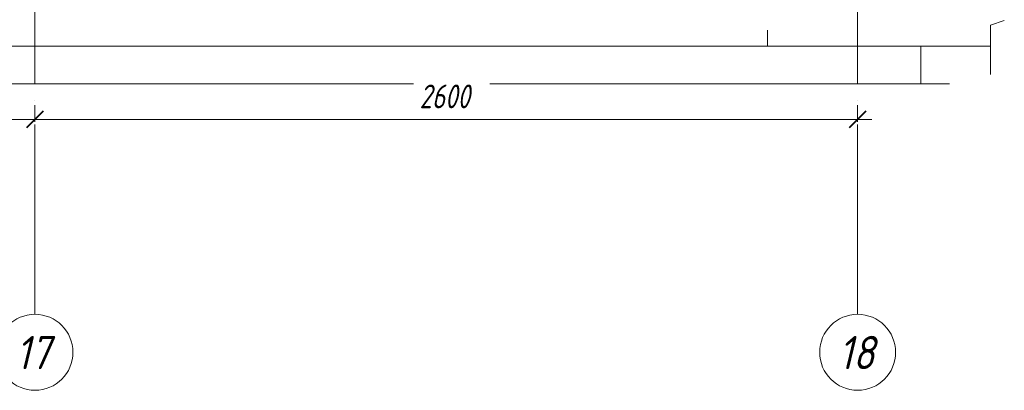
# Model space of a CAD drawing. Header units: millimetres. Extents: x -17544 to 38599, y 41716 to 49146.
# Tile 37 of 79: x 8135 to 11246, y 41962 to 43133. Entities that reach past the tile are written whole.
import ezdxf

# ---------------------------------------------------------------- set-up
doc = ezdxf.new("R2010")
doc.units = ezdxf.units.MM
doc.linetypes.add('ADSK_Линия сетки', pattern=[750, 600, -75, 0, -75])
doc.linetypes.add('ADSK_Невидимые', pattern=[150, 90, -60])
for name, color, linetype, lineweight in [('A-____-____-DIMS', 211, 'Continuous', 9), ('A-____-____-DIMS-30', 211, 'Continuous', 9), ('A-____-NOTE-TEXT', 131, 'Continuous', 20), ('A-DETL-GENF-OTLN', 92, 'Continuous', 20), ('A-FLOR-____-HDLN', 190, 'ADSK_Невидимые', 20), ('A-FLOR-____-MCUT', 192, 'Continuous', 50), ('A-FLOR-____-OTLN', 192, 'Continuous', 20), ('A-WALL-____-MCUT', 113, 'Continuous', 50), ('S-GRID-____-IDEN', 1, 'Continuous', 20), ('S-GRID-____-OTLN', 1, 'Continuous', 9)]:
    doc.layers.add(name, color=color, linetype=linetype, lineweight=lineweight)
doc.styles.add('GOST Common_I', font='GOST Common Italic.ttf', dxfattribs={"width": 0.9, "height": 105})
doc.styles.add('GOST Common_I_1', font='GOST Common Italic.ttf', dxfattribs={"width": 0.8, "height": 75})
doc.dimstyles.new('ADSK_Округление_5мм__Узкий_', dxfattribs={"dimscale": 304.8, "dimtxt": 0.247469, "dimasz": 0.177165, "dimexe": 0.147638, "dimexo": 0.000322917, "dimgap": 0.03937, "dimtad": 1, "dimdec": 0, "dimlfac": 304.8, "dimrnd": 5, "dimdsep": 46, "dimtxsty": 'GOST Common_I_1', "dimblk1": 'OBLIQUE', "dimblk2": 'OBLIQUE', "dimsah": 1, "dimcen": 0.09, "dimdle": 0.147638, "dimazin": 0, "dimtfac": 1, "dimtdec": 4, "dimtix": 1, "dimtmove": 0, "dimatfit": 3, "dimfxl": 1, "dimtvp": 1, "dimtfill": 1, "dimtolj": 1, "dimtzin": 0, "dimlwd": 20, "dimlwe": 20, "dimarcsym": 2})

# ---------------------------------------------------------------- blocks, each defined once
blk = doc.blocks.new('ADSK_Обрыв_Линия - ADSK_Обрыв_линия-1412989-КЖ1_Р_ВЭ15_Армирование_3')
at = {"layer": 'A-DETL-GENF-OTLN'}
blk.add_line((54400, 42930), (50758, 42930), dxfattribs=at)
blk = doc.blocks.new('ADSK_Обрыв_Линия - ADSK_Обрыв_линия-1072157-КЖ1_Р_ВЭ15_Армирование_3')
at = {"layer": 'A-DETL-GENF-OTLN'}
for p, q in [((46930, 46333.8), (46930, 46400)), ((46930, 46200), (46930, 46267))]:
    blk.add_line(p, q, dxfattribs=at)
blk = doc.blocks.new('Ось сетки - Круг_Ø8 мм-6408-КЖ1_Р_ВЭ15_Армирование_3')
at = {"layer": 'S-GRID-____-IDEN'}
for start, end in [(0, 180), (180, 0)]:
    blk.add_arc((47250, 42082.4), 120, start, end, dxfattribs=at)
blk = doc.blocks.new('DIMBLOCK129-КЖ1_Р_ВЭ15_Армирование_3')
at = {"layer": 'A-____-____-DIMS-30', "lineweight": 20}
for p, q in [((8182.8, 42818.3), (8182.8, 42863.3)), ((10782.8, 42818.3), (10782.8, 42863.3)), ((10827.8, 42818.3), (8182.8, 42818.3)), ((8182.8, 42818.3), (8182.8, 42810.1)), ((10782.8, 42818.3), (10782.8, 42810.1))]:
    blk.add_line(p, q, dxfattribs=at)
at = {"layer": 'A-____-____-DIMS-30', "lineweight": 40}
for p, q in [((8182.8, 42818.3), (8155.8, 42791.3)), ((8182.8, 42818.3), (8209.8, 42845.3)), ((10782.8, 42818.3), (10755.8, 42791.3)), ((10782.8, 42818.3), (10809.8, 42845.3))]:
    blk.add_line(p, q, dxfattribs=at)
at = {"layer": 'A-____-____-DIMS-30', "color": 0, "lineweight": 20, "insert": (9398.4, 42928.3), "char_height": 75, "width": 202.507, "attachment_point": 1, "line_spacing_factor": 1.022761, "style": 'GOST Common_I_1', "bg_fill": 3, "box_fill_scale": 1.25, "bg_fill_color": 256, "bg_fill_true_color": 13158600, "bg_fill_transparency": 0}
blk.add_mtext('2600', dxfattribs=at)
blk = doc.blocks.new('_Oblique')
at = {"color": 0, "linetype": 'ByBlock', "lineweight": -2}
blk.add_line((-0.5, -0.5), (0.5, 0.5), dxfattribs=at)
blk = doc.blocks.new('DIMBLOCK130-КЖ1_Р_ВЭ15_Армирование_3')
at = {"layer": 'A-____-____-DIMS-30', "lineweight": 20}
for p, q in [((3832.8, 42818.3), (3832.8, 42863.3)), ((8182.8, 42818.3), (8182.8, 42863.3)), ((8182.8, 42818.3), (3787.8, 42818.3)), ((3832.8, 42818.3), (3832.8, 42810.1)), ((8182.8, 42818.3), (8182.8, 42810.1))]:
    blk.add_line(p, q, dxfattribs=at)
at = {"layer": 'A-____-____-DIMS-30', "lineweight": 40}
for p, q in [((3832.8, 42818.3), (3805.8, 42791.3)), ((3832.8, 42818.3), (3859.8, 42845.3)), ((8182.8, 42818.3), (8155.8, 42791.3)), ((8182.8, 42818.3), (8209.8, 42845.3))]:
    blk.add_line(p, q, dxfattribs=at)
at = {"layer": 'A-____-____-DIMS-30', "color": 0, "lineweight": 20, "insert": (5920.2, 42928.3), "char_height": 75, "width": 210.177, "attachment_point": 1, "line_spacing_factor": 1.022761, "style": 'GOST Common_I_1', "bg_fill": 3, "box_fill_scale": 1.25, "bg_fill_color": 256, "bg_fill_true_color": 13158600, "bg_fill_transparency": 0}
blk.add_mtext('4350', dxfattribs=at)

msp = doc.modelspace()

# ---------------------------------------------------------------- linework, layer by layer
at = {"layer": 'A-____-NOTE-TEXT'}
for p, q in [((11202.8172, 43116.2148), (11246.3364, 43130.355)), ((11202.8172, 43050), (11202.8172, 42960)), ((10982.8172, 42930), (11072.8172, 42930))]:
    msp.add_line(p, q, dxfattribs=at)
at = {"layer": 'A-FLOR-____-HDLN', "color": 8, "lineweight": 9}
msp.add_line((10497.4063, 43249.9504), (10497.4063, 43050), dxfattribs=at)
at = {"layer": 'A-FLOR-____-MCUT', "color": 8, "lineweight": 9}
for p, q in [((8182.8172, 43050), (8182.8172, 43250)), ((10782.8172, 43250), (10782.8172, 43050)), ((10782.8172, 43050), (11202.8172, 43050))]:
    msp.add_line(p, q, dxfattribs=at)
at = {"layer": 'A-FLOR-____-OTLN', "color": 8, "lineweight": 9}
msp.add_line((10782.8172, 43050), (8182.8172, 43050), dxfattribs=at)
at = {"layer": 'A-WALL-____-MCUT', "color": 8, "lineweight": 9}
for p, q in [((8182.8172, 43050), (7982.8172, 43050)), ((8182.8172, 42930), (8182.8172, 43050)), ((10782.8172, 43050), (10782.8172, 42930)), ((10982.8172, 42930), (10982.8172, 43050))]:
    msp.add_line(p, q, dxfattribs=at)
at = {"layer": 'S-GRID-____-OTLN', "linetype": 'ADSK_Линия сетки'}
for p, q in [((8182.8172, 42202.3513), (8182.8172, 48245.1932)), ((10782.8172, 42202.3513), (10782.8172, 48245.1932))]:
    msp.add_line(p, q, dxfattribs=at)

# ---------------------------------------------------------------- block references
at = {"layer": 'A-DETL-GENF-OTLN', "rotation": 180}
msp.add_blockref('ADSK_Обрыв_Линия - ADSK_Обрыв_линия-1072157-КЖ1_Р_ВЭ15_Армирование_3', (58132.8172, 89450), dxfattribs=at)
at = {"layer": 'A-DETL-GENF-OTLN'}
msp.add_blockref('ADSK_Обрыв_Линия - ADSK_Обрыв_линия-1412989-КЖ1_Р_ВЭ15_Армирование_3', (-43417.1828, 0), dxfattribs=at)
at = {"layer": 'S-GRID-____-IDEN'}
for p in [(-39067.1828, 0), (-36467.1828, 0)]:
    msp.add_blockref('Ось сетки - Круг_Ø8 мм-6408-КЖ1_Р_ВЭ15_Армирование_3', p, dxfattribs=at)

# ---------------------------------------------------------------- texts
at = {"layer": 'S-GRID-____-IDEN', "lineweight": 9, "char_height": 105, "width": 145.025269, "attachment_point": 1, "style": 'GOST Common_I'}
for s, insert in [('17', (8122.763, 42134.1113)), ('18', (10722.763, 42134.1113))]:
    msp.add_mtext(s, dxfattribs=dict(at, insert=insert))

# ---------------------------------------------------------------- next in the draw order: dimensions: what is measured, and where the dimension line sits
at = {"layer": 'A-____-____-DIMS', "lineweight": 20}
dim = msp.add_linear_dim(base=(8182.8172, 42818.2817), p1=(10782.8172, 42780.0979), p2=(8182.8172, 42780.0979), dimstyle='ADSK_Округление_5мм__Узкий_', override={"dimpost": '<>', "dimfxl": 2600}, dxfattribs=at)
dim.commit()
dim.dimension.update_dxf_attribs({"geometry": 'DIMBLOCK129-КЖ1_Р_ВЭ15_Армирование_3', "text_midpoint": (9482.8172, 42868.2646)})

# ---------------------------------------------------------------- next in the draw order: dimensions: what is measured, and where the dimension line sits
dim = msp.add_linear_dim(base=(3832.8172, 42818.2817), p1=(8182.8172, 42780.0979), p2=(3832.8172, 42780.0979), dimstyle='ADSK_Округление_5мм__Узкий_', override={"dimpost": '<>', "dimfxl": 4350}, dxfattribs=at)
dim.commit()
dim.dimension.update_dxf_attribs({"geometry": 'DIMBLOCK130-КЖ1_Р_ВЭ15_Армирование_3', "text_midpoint": (6007.8172, 42867.7817)})

doc.saveas('drawing.dxf')
